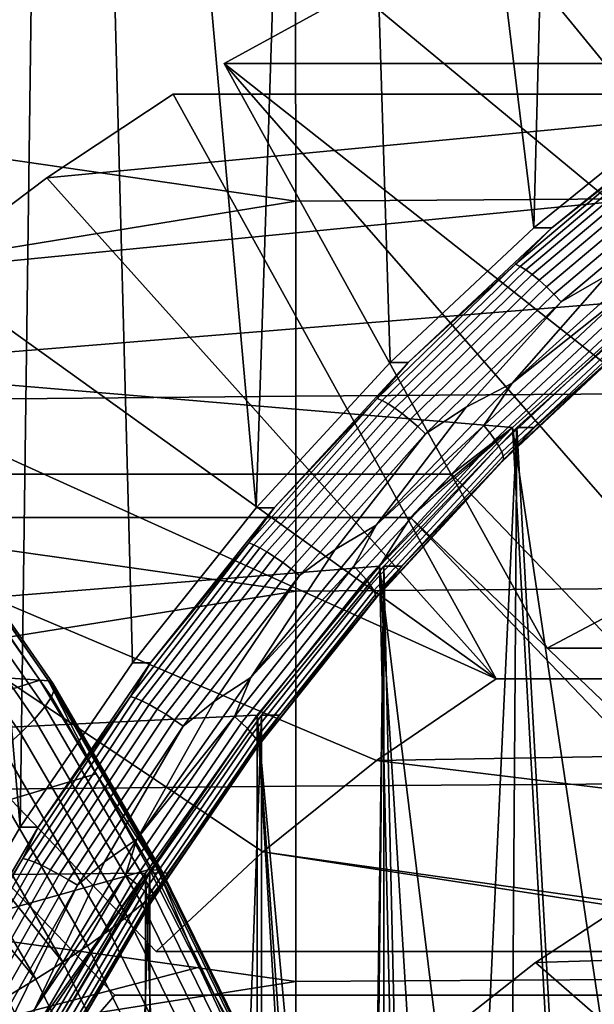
# Model space of a CAD drawing. Header units: metres. Extents: x -25 to 132, y -25 to 25.
# Tile 239 of 256: x 110.67 to 112.54, y 4.39 to 7.6. Entities that reach past the tile are written whole.
import ezdxf

# ---------------------------------------------------------------- set-up
doc = ezdxf.new("R2010")
doc.units = ezdxf.units.M
doc.layers.add('solid_12_061_071_XXX', color=7, linetype='CONTINUOUS')

msp = doc.modelspace()

# ---------------------------------------------------------------- linework, layer by layer
at = {"layer": 'solid_12_061_071_XXX'}
for points in [[(112.840729, 7.319616, 75.922363), (112.343109, 6.91781, 75.770226), (112.400864, 9.116489, 75.787888), (112.70845, 9.309755, 75.881927)], [(112.343109, 6.91781, 75.770226), (112.100006, 8.912183, 75.695908), (112.400864, 9.116489, 75.787888)], [(112.343109, 6.91781, 75.770226), (111.874893, 6.47912, 75.627083), (111.806076, 8.69697, 75.606041), (112.100006, 8.912183, 75.695908)], [(110.70739, 7.732945, 75.270142), (110.453575, 7.467542, 75.192543), (109.243896, 8.182906, 75.57737), (109.796768, 8.762108, 75.746399)], [(111.874893, 6.47912, 75.627083), (111.438576, 6.005888, 75.493683), (111.519386, 8.471055, 75.518394), (111.806076, 8.69697, 75.606041)], [(111.438576, 6.005888, 75.493683), (111.24054, 8.234941, 75.433144), (111.519386, 8.471055, 75.518394)], [(111.438576, 6.005888, 75.493683), (111.036415, 5.500563, 75.370735), (110.969826, 7.988857, 75.350372), (111.24054, 8.234941, 75.433144)], [(113.675705, 6.106987, 85.151482), (112.210594, 7.89917, 84.703552), (112.666115, 8.080042, 84.842819)], [(111.036415, 5.500563, 75.370735), (110.670601, 4.965887, 75.258896), (110.70739, 7.732945, 75.270142), (110.969826, 7.988857, 75.350372)], [(113.675705, 6.106987, 85.151482), (111.766182, 7.690246, 84.56768), (112.210594, 7.89917, 84.703552)], [(110.670601, 4.965887, 75.258896), (110.453575, 7.467542, 75.192543), (110.70739, 7.732945, 75.270142)], [(111.766182, 7.690246, 84.56768), (111.334465, 7.454011, 84.435692), (113.785042, 7.454011, 76.420212), (114.286942, 7.703272, 76.414757)], [(113.232719, 5.955565, 85.016045), (111.334465, 7.454011, 84.435692), (111.766182, 7.690246, 84.56768), (113.675705, 6.106987, 85.151482)], [(111.567589, 7.004749, 98.981728), (111.56736, 7.638499, 98.929253), (110.209335, 7.627009, 98.582443), (110.198723, 7.203732, 98.616058)], [(111.56736, 7.638499, 98.929253), (111.567589, 7.004749, 98.981728), (112.946045, 7.014307, 99.322723), (112.929924, 7.64738, 99.267891)], [(110.670601, 4.965887, 75.258896), (110.343124, 4.40477, 75.158768), (110.208855, 7.193112, 75.117722), (110.453575, 7.467542, 75.192543)], [(112.386497, 5.548579, 84.757332), (114.837074, 5.548579, 76.741852), (113.785042, 7.454011, 76.420212), (111.334465, 7.454011, 84.435692)], [(112.802116, 5.769053, 84.884392), (111.334465, 7.454011, 84.435692), (113.232719, 5.955565, 85.016045)], [(112.386497, 5.548579, 84.757332), (111.334465, 7.454011, 84.435692), (112.802116, 5.769053, 84.884392)], [(113.619408, 7.354011, 76.369568), (110.757324, 7.081164, 84.259239), (110.362091, 6.783171, 84.138405), (113.228661, 7.064354, 76.091209)], [(113.619408, 7.354011, 76.369568), (111.168823, 7.354011, 84.385048), (110.757324, 7.081164, 84.259239)], [(112.220856, 5.448579, 84.706688), (110.757324, 7.081164, 84.259239), (111.168823, 7.354011, 84.385048)], [(114.67144, 5.448579, 76.691208), (112.220856, 5.448579, 84.706688), (111.168823, 7.354011, 84.385048), (113.619408, 7.354011, 76.369568)], [(112.899185, 7.319608, 75.731102), (112.401596, 6.917824, 75.578972), (112.343109, 6.91781, 75.770226), (112.840729, 7.319616, 75.922363)], [(112.761162, 7.202439, 75.652588), (112.401596, 6.917824, 75.578972), (112.899185, 7.319608, 75.731102)], [(111.567589, 7.004749, 98.981728), (110.198723, 7.203732, 98.616058), (110.188713, 6.780286, 98.647758)], [(112.761162, 7.202439, 75.652588), (112.282936, 6.79945, 75.506378), (112.401596, 6.917824, 75.578972)], [(112.776192, 7.195206, 75.621933), (112.298447, 6.792622, 75.475868), (112.282936, 6.79945, 75.506378), (112.761162, 7.202439, 75.652588)], [(112.7939, 7.183393, 75.594276), (112.316933, 6.781469, 75.448456), (112.298447, 6.792622, 75.475868), (112.776192, 7.195206, 75.621933)], [(112.813728, 7.167359, 75.570457), (112.33783, 6.766333, 75.424965), (112.316933, 6.781469, 75.448456), (112.7939, 7.183393, 75.594276)], [(112.835091, 7.147593, 75.551201), (112.360504, 6.747673, 75.406105), (112.33783, 6.766333, 75.424965), (112.813728, 7.167359, 75.570457)], [(112.85733, 7.124696, 75.537094), (112.384262, 6.726057, 75.392464), (112.360504, 6.747673, 75.406105), (112.835091, 7.147593, 75.551201)], [(112.879768, 7.099366, 75.528564), (112.408379, 6.702144, 75.384445), (112.384262, 6.726057, 75.392464), (112.85733, 7.124696, 75.537094)], [(112.901718, 7.072373, 75.525871), (112.432129, 6.676661, 75.382301), (112.408379, 6.702144, 75.384445), (112.879768, 7.099366, 75.528564)], [(113.228661, 7.064354, 76.091209), (110.362091, 6.783171, 84.138405), (109.984535, 6.461088, 84.022972), (112.736664, 6.684651, 75.940788)], [(112.220856, 5.448579, 84.706688), (110.362091, 6.783171, 84.138405), (110.757324, 7.081164, 84.259239)], [(112.901718, 7.072373, 75.525871), (112.580833, 6.762716, 75.424629), (112.432129, 6.676661, 75.382301)], [(111.567818, 6.370249, 99.029678), (111.567589, 7.004749, 98.981728), (110.188713, 6.780286, 98.647758), (110.179314, 6.356704, 98.677544)], [(111.567589, 7.004749, 98.981728), (111.567818, 6.370249, 99.029678), (112.960823, 6.380097, 99.372849), (112.946045, 7.014307, 99.322723)], [(112.401596, 6.917824, 75.578972), (111.93338, 6.479131, 75.435822), (111.874893, 6.47912, 75.627083), (112.343109, 6.91781, 75.770226)], [(112.282936, 6.79945, 75.506378), (111.93338, 6.479131, 75.435822), (112.401596, 6.917824, 75.578972)], [(112.746826, 6.839696, 75.47538), (112.272484, 6.412624, 75.33036), (112.580833, 6.762716, 75.424629)], [(112.633354, 6.698967, 75.443863), (112.272484, 6.412624, 75.33036), (112.746826, 6.839696, 75.47538)], [(112.220856, 5.448579, 84.706688), (109.984535, 6.461088, 84.022972), (110.362091, 6.783171, 84.138405)], [(112.282936, 6.79945, 75.506378), (111.83342, 6.361813, 75.368942), (111.93338, 6.479131, 75.435822)], [(112.298447, 6.792622, 75.475868), (111.84938, 6.355424, 75.338577), (111.83342, 6.361813, 75.368942), (112.282936, 6.79945, 75.506378)], [(112.316933, 6.781469, 75.448456), (111.868607, 6.344989, 75.311386), (111.84938, 6.355424, 75.338577), (112.298447, 6.792622, 75.475868)], [(112.33783, 6.766333, 75.424965), (111.890503, 6.330827, 75.2882), (111.868607, 6.344989, 75.311386), (112.316933, 6.781469, 75.448456)], [(112.360504, 6.747673, 75.406105), (111.914413, 6.313368, 75.269722), (111.890503, 6.330827, 75.2882), (112.33783, 6.766333, 75.424965)], [(112.384262, 6.726057, 75.392464), (111.939598, 6.293143, 75.256516), (111.914413, 6.313368, 75.269722), (112.360504, 6.747673, 75.406105)], [(112.432129, 6.676661, 75.382301), (112.580833, 6.762716, 75.424629), (112.272484, 6.412624, 75.33036), (112.12294, 6.333473, 75.284637)], [(112.408379, 6.702144, 75.384445), (111.965302, 6.27077, 75.248978), (111.939598, 6.293143, 75.256516), (112.384262, 6.726057, 75.392464)], [(112.273186, 6.267576, 75.799088), (112.736664, 6.684651, 75.940788), (109.984535, 6.461088, 84.022972)], [(112.432129, 6.676661, 75.382301), (111.99073, 6.246927, 75.247353), (111.965302, 6.27077, 75.248978), (112.408379, 6.702144, 75.384445)], [(112.432129, 6.676661, 75.382301), (112.12294, 6.333473, 75.284637), (111.99073, 6.246927, 75.247353)], [(112.633354, 6.698967, 75.443863), (112.179955, 6.274153, 75.305244), (112.272484, 6.412624, 75.33036)], [(112.651337, 6.673059, 75.458809), (112.199684, 6.249887, 75.320724), (112.179955, 6.274153, 75.305244), (112.633354, 6.698967, 75.443863)], [(112.666367, 6.648751, 75.478836), (112.216362, 6.227121, 75.341255), (112.199684, 6.249887, 75.320724), (112.651337, 6.673059, 75.458809)], [(112.979927, 3.814708, 76.01516), (112.736664, 6.684651, 75.940788), (112.273186, 6.267576, 75.799088), (112.702118, 3.393839, 75.930229)], [(112.75071, 6.684651, 75.894844), (112.287239, 6.267576, 75.753143), (112.345726, 6.267593, 75.56189), (112.809189, 6.684659, 75.703583)], [(112.716164, 3.393839, 75.884285), (112.471672, 2.951012, 75.809532), (112.287239, 6.267576, 75.753143), (112.75071, 6.684651, 75.894844)], [(112.809189, 6.684659, 75.703583), (112.345726, 6.267593, 75.56189), (112.68512, 6.574236, 75.629585)], [(112.677986, 6.626785, 75.503334), (112.229469, 6.206549, 75.366211), (112.216362, 6.227121, 75.341255), (112.666367, 6.648751, 75.478836)], [(112.68586, 6.60783, 75.531555), (112.238625, 6.188795, 75.394829), (112.229469, 6.206549, 75.366211), (112.677986, 6.626785, 75.503334)], [(112.689728, 6.592462, 75.562653), (112.24353, 6.174402, 75.426231), (112.238625, 6.188795, 75.394829), (112.68586, 6.60783, 75.531555)], [(112.68512, 6.574236, 75.629585), (112.240158, 6.157331, 75.493553), (112.244049, 6.163806, 75.45948), (112.689476, 6.581149, 75.595665)], [(112.689476, 6.581149, 75.595665), (112.244049, 6.163806, 75.45948), (112.24353, 6.174402, 75.426231), (112.689728, 6.592462, 75.562653)], [(112.345726, 6.267593, 75.56189), (112.240158, 6.157331, 75.493553), (112.68512, 6.574236, 75.629585)], [(109.984535, 6.461088, 84.022972), (109.625992, 6.11606, 83.913361), (112.076569, 6.11606, 75.897881), (112.273186, 6.267576, 75.799088)], [(111.830444, 5.182423, 84.587326), (109.625992, 6.11606, 83.913361), (109.984535, 6.461088, 84.022972), (112.220856, 5.448579, 84.706688)], [(111.93338, 6.479131, 75.435822), (111.497032, 6.005869, 75.302422), (111.438576, 6.005888, 75.493683), (111.874893, 6.47912, 75.627083)], [(111.83342, 6.361813, 75.368942), (111.497032, 6.005869, 75.302422), (111.93338, 6.479131, 75.435822)], [(112.272484, 6.412624, 75.33036), (111.829964, 5.949626, 75.195068), (112.12294, 6.333473, 75.284637)], [(112.179955, 6.274153, 75.305244), (111.829964, 5.949626, 75.195068), (112.272484, 6.412624, 75.33036)], [(111.568054, 5.735071, 99.073105), (111.567818, 6.370249, 99.029678), (110.179314, 6.356704, 98.677544), (110.170517, 5.933017, 98.705406)], [(111.83342, 6.361813, 75.368942), (111.414902, 5.891757, 75.24099), (111.497032, 6.005869, 75.302422)], [(111.84938, 6.355424, 75.338577), (111.43129, 5.88584, 75.210754), (111.414902, 5.891757, 75.24099), (111.83342, 6.361813, 75.368942)], [(111.868607, 6.344989, 75.311386), (111.451202, 5.876177, 75.183777), (111.43129, 5.88584, 75.210754), (111.84938, 6.355424, 75.338577)], [(111.567818, 6.370249, 99.029678), (111.568054, 5.735071, 99.073105), (112.974258, 5.74486, 99.418259), (112.960823, 6.380097, 99.372849)], [(111.890503, 6.330827, 75.2882), (111.47403, 5.863061, 75.160873), (111.451202, 5.876177, 75.183777), (111.868607, 6.344989, 75.311386)], [(111.914413, 6.313368, 75.269722), (111.499084, 5.846892, 75.142746), (111.47403, 5.863061, 75.160873), (111.890503, 6.330827, 75.2882)], [(111.99073, 6.246927, 75.247353), (112.12294, 6.333473, 75.284637), (111.829964, 5.949626, 75.195068), (111.696243, 5.87041, 75.154182)], [(111.939598, 6.293143, 75.256516), (111.525604, 5.828162, 75.129944), (111.499084, 5.846892, 75.142746), (111.914413, 6.313368, 75.269722)], [(111.965302, 6.27077, 75.248978), (111.552773, 5.807441, 75.122856), (111.525604, 5.828162, 75.129944), (111.939598, 6.293143, 75.256516)], [(111.99073, 6.246927, 75.247353), (111.579773, 5.78536, 75.121712), (111.552773, 5.807441, 75.122856), (111.965302, 6.27077, 75.248978)], [(112.179955, 6.274153, 75.305244), (111.757408, 5.815864, 75.176064), (111.829964, 5.949626, 75.195068)], [(112.199684, 6.249887, 75.320724), (111.778778, 5.79337, 75.192039), (111.757408, 5.815864, 75.176064), (112.179955, 6.274153, 75.305244)], [(111.840858, 5.815495, 75.666916), (112.273186, 6.267576, 75.799088), (111.94133, 5.974639, 75.856529)], [(112.457619, 2.951012, 75.855476), (112.273186, 6.267576, 75.799088), (111.840858, 5.815495, 75.666916), (112.247971, 2.488991, 75.791382)], [(112.287239, 6.267576, 75.753143), (111.854912, 5.815495, 75.620972), (111.913368, 5.815477, 75.429703), (112.345726, 6.267593, 75.56189)], [(112.088593, 2.010819, 75.692413), (111.952545, 1.519669, 75.650818), (111.854912, 5.815495, 75.620972), (112.287239, 6.267576, 75.753143)], [(112.345726, 6.267593, 75.56189), (111.913368, 5.815477, 75.429703), (112.240158, 6.157331, 75.493553)], [(112.273186, 6.267576, 75.799088), (112.008553, 6.045763, 75.877083), (111.94133, 5.974639, 75.856529)], [(112.273186, 6.267576, 75.799088), (112.076569, 6.11606, 75.897881), (112.008553, 6.045763, 75.877083)], [(112.262016, 2.488991, 75.745438), (112.088593, 2.010819, 75.692413), (112.287239, 6.267576, 75.753143)], [(112.471672, 2.951012, 75.809532), (112.262016, 2.488991, 75.745438), (112.287239, 6.267576, 75.753143)], [(112.702118, 3.393839, 75.930229), (112.273186, 6.267576, 75.799088), (112.457619, 2.951012, 75.855476)], [(111.99073, 6.246927, 75.247353), (111.696243, 5.87041, 75.154182), (111.579773, 5.78536, 75.121712)], [(112.216362, 6.227121, 75.341255), (111.796989, 5.772267, 75.213043), (111.778778, 5.79337, 75.192039), (112.199684, 6.249887, 75.320724)], [(112.229469, 6.206549, 75.366211), (111.811485, 5.753197, 75.238419), (111.796989, 5.772267, 75.213043), (112.216362, 6.227121, 75.341255)], [(112.238625, 6.188795, 75.394829), (111.821831, 5.736741, 75.267403), (111.811485, 5.753197, 75.238419), (112.229469, 6.206549, 75.366211)], [(112.24353, 6.174402, 75.426231), (111.827705, 5.723398, 75.299103), (111.821831, 5.736741, 75.267403), (112.238625, 6.188795, 75.394829)], [(112.240158, 6.157331, 75.493553), (111.825485, 5.707575, 75.366776), (111.828941, 5.713577, 75.332565), (112.244049, 6.163806, 75.45948)], [(112.244049, 6.163806, 75.45948), (111.828941, 5.713577, 75.332565), (111.827705, 5.723398, 75.299103), (112.24353, 6.174402, 75.426231)], [(111.913368, 5.815477, 75.429703), (111.825485, 5.707575, 75.366776), (112.240158, 6.157331, 75.493553)], [(111.113792, 4.560282, 84.368225), (113.564369, 4.560282, 76.352745), (112.076569, 6.11606, 75.897881), (109.625992, 6.11606, 83.913361)], [(111.46067, 4.885725, 84.474274), (109.625992, 6.11606, 83.913361), (111.830444, 5.182423, 84.587326)], [(111.113792, 4.560282, 84.368225), (109.625992, 6.11606, 83.913361), (111.46067, 4.885725, 84.474274)], [(112.076569, 6.11606, 75.897881), (111.94133, 5.974639, 75.856529), (112.008553, 6.045763, 75.877083)], [(113.496216, 4.490128, 76.331909), (111.94133, 5.974639, 75.856529), (112.076569, 6.11606, 75.897881), (113.564369, 4.560282, 76.352745)], [(111.497032, 6.005869, 75.302422), (111.094887, 5.500564, 75.179474), (111.036415, 5.500563, 75.370735), (111.438576, 6.005888, 75.493683)], [(111.414902, 5.891757, 75.24099), (111.094887, 5.500564, 75.179474), (111.497032, 6.005869, 75.302422)], [(111.840858, 5.815495, 75.666916), (111.94133, 5.974639, 75.856529), (109.490753, 5.974639, 83.872009), (109.160797, 5.599718, 83.771133)], [(113.429131, 4.41886, 76.311394), (110.978546, 4.41886, 84.326874), (109.490753, 5.974639, 83.872009), (111.94133, 5.974639, 75.856529)], [(110.667305, 4.056105, 84.23172), (109.490753, 5.974639, 83.872009), (110.978546, 4.41886, 84.326874)], [(113.429131, 4.41886, 76.311394), (111.94133, 5.974639, 75.856529), (113.496216, 4.490128, 76.331909)], [(111.829964, 5.949626, 75.195068), (111.421791, 5.453334, 75.070274), (111.696243, 5.87041, 75.154182)], [(111.757408, 5.815864, 75.176064), (111.421791, 5.453334, 75.070274), (111.829964, 5.949626, 75.195068)], [(111.568054, 5.735071, 99.073105), (110.170517, 5.933017, 98.705406), (110.162323, 5.509254, 98.731346)], [(111.414902, 5.891757, 75.24099), (111.029526, 5.391678, 75.123169), (111.094887, 5.500564, 75.179474)], [(111.43129, 5.88584, 75.210754), (111.046295, 5.386264, 75.093048), (111.029526, 5.391678, 75.123169), (111.414902, 5.891757, 75.24099)], [(111.451202, 5.876177, 75.183777), (111.066841, 5.37742, 75.066261), (111.046295, 5.386264, 75.093048), (111.43129, 5.88584, 75.210754)], [(111.47403, 5.863061, 75.160873), (111.090523, 5.365418, 75.043625), (111.066841, 5.37742, 75.066261), (111.451202, 5.876177, 75.183777)], [(111.579773, 5.78536, 75.121712), (111.696243, 5.87041, 75.154182), (111.421791, 5.453334, 75.070274), (111.30307, 5.376054, 75.033981)], [(111.499084, 5.846892, 75.142746), (111.116638, 5.350621, 75.025818), (111.090523, 5.365418, 75.043625), (111.47403, 5.863061, 75.160873)], [(111.525604, 5.828162, 75.129944), (111.144379, 5.333481, 75.01339), (111.116638, 5.350621, 75.025818), (111.499084, 5.846892, 75.142746)], [(111.840858, 5.815495, 75.666916), (109.160797, 5.599718, 83.771133), (108.852791, 5.204911, 83.676964), (111.442009, 5.330844, 75.544975)], [(111.552773, 5.807441, 75.122856), (111.172905, 5.314518, 75.006721), (111.144379, 5.333481, 75.01339), (111.525604, 5.828162, 75.129944)], [(111.579773, 5.78536, 75.121712), (111.201347, 5.294312, 75.006012), (111.172905, 5.314518, 75.006721), (111.552773, 5.807441, 75.122856)], [(111.757408, 5.815864, 75.176064), (111.367989, 5.326544, 75.057007), (111.421791, 5.453334, 75.070274)], [(111.778778, 5.79337, 75.192039), (111.390862, 5.305943, 75.073448), (111.367989, 5.326544, 75.057007), (111.757408, 5.815864, 75.176064)], [(111.938499, 1.519669, 75.69677), (111.840858, 5.815495, 75.666916), (111.442009, 5.330844, 75.544975), (111.840683, 1.018625, 75.666862)], [(111.854912, 5.815495, 75.620972), (111.456055, 5.330844, 75.499031), (111.514526, 5.330838, 75.30777), (111.913368, 5.815477, 75.429703)], [(111.776085, 0, 75.59687), (111.456055, -5.330844, 75.499031), (111.456055, 5.330844, 75.499031), (111.854912, 5.815495, 75.620972)], [(111.913368, 5.815477, 75.429703), (111.514526, 5.330838, 75.30777), (111.825485, 5.707575, 75.366776)], [(111.795776, 0.510942, 75.60289), (111.776085, 0, 75.59687), (111.854912, 5.815495, 75.620972)], [(111.854729, 1.018625, 75.620918), (111.795776, 0.510942, 75.60289), (111.854912, 5.815495, 75.620972)], [(112.074547, 2.010819, 75.738358), (111.840858, 5.815495, 75.666916), (111.938499, 1.519669, 75.69677)], [(112.247971, 2.488991, 75.791382), (111.840858, 5.815495, 75.666916), (112.074547, 2.010819, 75.738358)], [(111.952545, 1.519669, 75.650818), (111.854729, 1.018625, 75.620918), (111.854912, 5.815495, 75.620972)], [(111.579773, 5.78536, 75.121712), (111.30307, 5.376054, 75.033981), (111.201347, 5.294312, 75.006012)], [(111.796989, 5.772267, 75.213043), (111.410484, 5.286616, 75.094872), (111.390862, 5.305943, 75.073448), (111.778778, 5.79337, 75.192039)], [(111.811485, 5.753197, 75.238419), (111.426262, 5.26915, 75.120644), (111.410484, 5.286616, 75.094872), (111.796989, 5.772267, 75.213043)], [(111.821831, 5.736741, 75.267403), (111.437706, 5.254078, 75.149963), (111.426262, 5.26915, 75.120644), (111.811485, 5.753197, 75.238419)], [(111.568054, 5.735071, 99.073105), (111.568298, 5.099288, 99.111984), (112.986328, 5.108708, 99.458931), (112.974258, 5.74486, 99.418259)], [(112.386497, 5.548579, 84.757332), (112.802116, 5.769053, 84.884392), (115.231308, 5.7369, 76.703476), (114.837074, 5.548579, 76.741852)], [(111.568298, 5.099288, 99.111984), (111.568054, 5.735071, 99.073105), (110.162323, 5.509254, 98.731346), (110.154739, 5.085449, 98.755363)], [(111.827705, 5.723398, 75.299103), (111.444473, 5.241858, 75.181938), (111.437706, 5.254078, 75.149963), (111.821831, 5.736741, 75.267403)], [(111.825485, 5.707575, 75.366776), (111.443314, 5.227366, 75.249931), (111.446365, 5.232863, 75.215607), (111.828941, 5.713577, 75.332565)], [(111.828941, 5.713577, 75.332565), (111.446365, 5.232863, 75.215607), (111.444473, 5.241858, 75.181938), (111.827705, 5.723398, 75.299103)], [(111.514526, 5.330838, 75.30777), (111.443314, 5.227366, 75.249931), (111.825485, 5.707575, 75.366776)], [(110.575974, 5.673733, 158.423065), (110.284828, 5.474884, 159.868073), (110.73423, 5.444395, 158.468689)], [(110.604034, 5.671318, 158.305069), (110.575974, 5.673733, 158.423065), (110.73423, 5.444395, 158.468689), (110.762444, 5.442619, 158.350418)], [(110.762444, 5.442619, 158.350418), (110.77832, 5.432911, 158.231018), (110.620651, 5.659801, 158.185455), (110.604034, 5.671318, 158.305069)], [(110.77832, 5.432911, 158.231018), (110.781807, 5.415224, 158.110397), (110.625565, 5.639352, 158.065979), (110.620651, 5.659801, 158.185455)], [(110.772659, 5.389872, 157.991455), (110.618713, 5.610273, 157.94841), (110.625565, 5.639352, 158.065979), (110.781807, 5.415224, 158.110397)], [(110.751015, 5.357234, 157.875961), (110.600197, 5.572992, 157.834457), (110.618713, 5.610273, 157.94841), (110.772659, 5.389872, 157.991455)], [(110.717194, 5.317794, 157.765625), (110.57029, 5.528056, 157.725815), (110.600197, 5.572992, 157.834457), (110.751015, 5.357234, 157.875961)], [(110.671692, 5.27214, 157.662094), (110.529427, 5.476128, 157.624084), (110.57029, 5.528056, 157.725815), (110.717194, 5.317794, 157.765625)], [(111.094887, 5.500564, 75.179474), (110.729088, 4.965909, 75.067635), (110.670601, 4.965887, 75.258896), (111.036415, 5.500563, 75.370735)], [(111.029526, 5.391678, 75.123169), (110.729088, 4.965909, 75.067635), (111.094887, 5.500564, 75.179474)], [(110.011543, 5.215575, 161.320358), (110.73423, 5.444395, 158.468689), (110.284828, 5.474884, 159.868073)], [(110.615196, 5.220951, 157.56691), (110.47821, 5.417971, 157.530762), (110.529427, 5.476128, 157.624084), (110.671692, 5.27214, 157.662094)], [(111.421791, 5.453334, 75.070274), (111.050247, 4.926544, 74.95668), (111.30307, 5.376054, 75.033981)], [(111.367989, 5.326544, 75.057007), (111.050247, 4.926544, 74.95668), (111.421791, 5.453334, 75.070274)], [(110.180878, 4.919446, 161.361984), (110.918282, 5.139199, 158.517883), (110.73423, 5.444395, 158.468689), (110.011543, 5.215575, 161.320358)], [(110.762444, 5.442619, 158.350418), (110.73423, 5.444395, 158.468689), (110.918282, 5.139199, 158.517883)], [(111.119553, 4.825994, 158.447189), (110.762444, 5.442619, 158.350418), (110.918282, 5.139199, 158.517883)], [(111.135208, 4.817308, 158.326553), (110.77832, 5.432911, 158.231018), (110.762444, 5.442619, 158.350418), (111.119553, 4.825994, 158.447189)], [(111.137756, 4.801593, 158.205643), (110.781807, 5.415224, 158.110397), (110.77832, 5.432911, 158.231018), (111.135208, 4.817308, 158.326553)], [(111.830444, 5.182423, 84.587326), (112.220856, 5.448579, 84.706688), (114.67144, 5.448579, 76.691208), (114.384995, 5.225958, 76.444733)], [(111.029526, 5.391678, 75.123169), (110.679237, 4.864125, 75.016075), (110.729088, 4.965909, 75.067635)], [(111.046295, 5.386264, 75.093048), (110.696365, 4.85924, 74.986069), (110.679237, 4.864125, 75.016075), (111.029526, 5.391678, 75.123169)], [(111.103592, 4.750117, 157.970154), (110.751015, 5.357234, 157.875961), (110.772659, 5.389872, 157.991455), (111.127167, 4.779085, 158.086243)], [(111.127167, 4.779085, 158.086243), (110.772659, 5.389872, 157.991455), (110.781807, 5.415224, 158.110397), (111.137756, 4.801593, 158.205643)], [(111.066841, 5.37742, 75.066261), (110.717484, 4.851262, 74.959457), (110.696365, 4.85924, 74.986069), (111.046295, 5.386264, 75.093048)], [(111.067375, 4.715121, 157.85907), (110.717194, 5.317794, 157.765625), (110.751015, 5.357234, 157.875961), (111.103592, 4.750117, 157.970154)], [(111.090523, 5.365418, 75.043625), (110.741951, 4.840434, 74.93705), (110.717484, 4.851262, 74.959457), (111.066841, 5.37742, 75.066261)], [(111.116638, 5.350621, 75.025818), (110.769028, 4.827085, 74.91954), (110.741951, 4.840434, 74.93705), (111.090523, 5.365418, 75.043625)], [(111.201347, 5.294312, 75.006012), (111.30307, 5.376054, 75.033981), (111.050247, 4.926544, 74.95668), (110.945465, 4.853009, 74.924652)], [(111.442009, 5.330844, 75.544975), (108.852791, 5.204911, 83.676964), (108.567818, 4.791619, 83.589844), (111.078896, 4.816365, 75.43396)], [(111.144379, 5.333481, 75.01339), (110.797882, 4.811622, 74.907455), (110.769028, 4.827085, 74.91954), (111.116638, 5.350621, 75.025818)], [(111.172905, 5.314518, 75.006721), (110.827637, 4.794515, 74.901161), (110.797882, 4.811622, 74.907455), (111.144379, 5.333481, 75.01339)], [(111.367989, 5.326544, 75.057007), (111.013763, 4.808805, 74.948708), (111.050247, 4.926544, 74.95668)], [(111.390862, 5.305943, 75.073448), (111.03801, 4.790206, 74.965569), (111.013763, 4.808805, 74.948708), (111.367989, 5.326544, 75.057007)], [(111.078896, 4.816365, 75.43396), (111.442009, -5.330844, 75.544975), (111.442009, 5.330844, 75.544975)], [(111.456055, 5.330844, 75.499031), (111.092949, 4.816365, 75.388016), (111.151436, 4.816387, 75.196754), (111.514526, 5.330838, 75.30777)], [(111.092949, -4.816365, 75.388016), (111.092949, 4.816365, 75.388016), (111.456055, 5.330844, 75.499031)], [(111.456055, -5.330844, 75.499031), (111.092949, -4.816365, 75.388016), (111.456055, 5.330844, 75.499031)], [(111.514526, 5.330838, 75.30777), (111.151436, 4.816387, 75.196754), (111.443314, 5.227366, 75.249931)], [(111.762039, 0, 75.642815), (111.442009, 5.330844, 75.544975), (111.442009, -5.330844, 75.544975), (111.840858, -5.815495, 75.666916)], [(111.781731, 0.510942, 75.648834), (111.442009, 5.330844, 75.544975), (111.762039, 0, 75.642815)], [(111.840683, 1.018625, 75.666862), (111.442009, 5.330844, 75.544975), (111.781731, 0.510942, 75.648834)], [(110.717194, 5.317794, 157.765625), (111.067375, 4.715121, 157.85907), (111.019073, 4.674617, 157.754684), (110.671692, 5.27214, 157.662094)], [(111.201347, 5.294312, 75.006012), (110.857391, 4.776285, 74.900856), (110.827637, 4.794515, 74.901161), (111.172905, 5.314518, 75.006721)], [(111.201347, 5.294312, 75.006012), (110.945465, 4.853009, 74.924652), (110.857391, 4.776285, 74.900856)], [(111.410484, 5.286616, 75.094872), (111.058914, 4.772758, 74.987389), (111.03801, 4.790206, 74.965569), (111.390862, 5.305943, 75.073448)], [(110.671692, 5.27214, 157.662094), (111.019073, 4.674617, 157.754684), (110.959381, 4.629207, 157.658508), (110.615196, 5.220951, 157.56691)], [(111.426262, 5.26915, 75.120644), (111.075851, 4.756989, 75.013512), (111.058914, 4.772758, 74.987389), (111.410484, 5.286616, 75.094872)], [(111.437706, 5.254078, 75.149963), (111.088303, 4.743382, 75.043137), (111.075851, 4.756989, 75.013512), (111.426262, 5.26915, 75.120644)], [(111.444473, 5.241858, 75.181938), (111.095886, 4.732351, 75.075363), (111.088303, 4.743382, 75.043137), (111.437706, 5.254078, 75.149963)], [(111.443314, 5.227366, 75.249931), (111.095688, 4.719267, 75.143646), (111.098373, 4.72423, 75.109215), (111.446365, 5.232863, 75.215607)], [(111.446365, 5.232863, 75.215607), (111.098373, 4.72423, 75.109215), (111.095886, 4.732351, 75.075363), (111.444473, 5.241858, 75.181938)], [(110.615196, 5.220951, 157.56691), (110.959381, 4.629207, 157.658508), (110.889206, 4.579567, 157.571991), (110.548538, 5.164987, 157.481476)], [(111.151436, 4.816387, 75.196754), (111.095688, 4.719267, 75.143646), (111.443314, 5.227366, 75.249931)], [(111.830444, 5.182423, 84.587326), (114.384995, 5.225958, 76.444733), (113.994019, 4.918732, 76.325203)], [(110.548538, 5.164987, 157.481476), (110.889206, 4.579567, 157.571991), (110.809586, 4.526436, 157.496429), (110.472717, 5.105081, 157.407074)], [(111.830444, 5.182423, 84.587326), (113.994019, 4.918732, 76.325203), (113.627968, 4.579625, 76.213287), (111.46067, 4.885725, 84.474274)], [(110.340347, 4.617537, 161.400711), (111.091545, 4.827342, 158.564377), (110.918282, 5.139199, 158.517883), (110.180878, 4.919446, 161.361984)], [(111.119553, 4.825994, 158.447189), (110.918282, 5.139199, 158.517883), (111.091545, 4.827342, 158.564377)], [(110.809586, 4.526436, 157.496429), (110.390549, 5.043369, 157.345901), (110.472717, 5.105081, 157.407074)], [(111.568298, 5.099288, 99.111984), (111.568535, 4.462975, 99.146324), (112.997025, 4.471754, 99.494865), (112.986328, 5.108708, 99.458931)], [(111.568535, 4.462975, 99.146324), (111.568298, 5.099288, 99.111984), (110.154739, 5.085449, 98.755363), (110.147766, 4.661589, 98.777458)], [(110.721703, 4.470603, 157.432922), (110.300285, 4.978517, 157.296555), (110.388855, 5.042123, 157.344818)], [(110.721703, 4.470603, 157.432922), (110.388855, 5.042123, 157.344818), (110.390549, 5.043369, 157.345901), (110.809586, 4.526436, 157.496429)], [(110.626862, 4.412898, 157.382446), (110.298203, 4.977052, 157.295609), (110.300285, 4.978517, 157.296555), (110.721703, 4.470603, 157.432922)], [(110.729088, 4.965909, 75.067635), (110.401588, 4.404761, 74.967506), (110.343124, 4.40477, 75.158768), (110.670601, 4.965887, 75.258896)], [(110.679237, 4.864125, 75.016075), (110.401588, 4.404761, 74.967506), (110.729088, 4.965909, 75.067635)], [(111.050247, 4.926544, 74.95668), (110.717384, 4.372146, 74.854919), (110.945465, 4.853009, 74.924652)], [(111.013763, 4.808805, 74.948708), (110.717384, 4.372146, 74.854919), (111.050247, 4.926544, 74.95668)], [(113.564369, 4.560282, 76.352745), (111.113792, 4.560282, 84.368225), (111.46067, 4.885725, 84.474274)], [(113.564369, 4.560282, 76.352745), (111.46067, 4.885725, 84.474274), (113.627968, 4.579625, 76.213287)], [(110.679237, 4.864125, 75.016075), (110.365845, 4.311785, 74.920265), (110.401588, 4.404761, 74.967506)], [(110.696365, 4.85924, 74.986069), (110.383278, 4.307455, 74.89035), (110.365845, 4.311785, 74.920265), (110.679237, 4.864125, 75.016075)], [(110.717484, 4.851262, 74.959457), (110.404915, 4.300383, 74.863892), (110.383278, 4.307455, 74.89035), (110.696365, 4.85924, 74.986069)], [(110.741951, 4.840434, 74.93705), (110.430077, 4.290784, 74.841705), (110.404915, 4.300383, 74.863892), (110.717484, 4.851262, 74.959457)], [(110.857391, 4.776285, 74.900856), (110.945465, 4.853009, 74.924652), (110.717384, 4.372146, 74.854919), (110.625275, 4.303928, 74.826759)], [(108.567818, 4.791619, 83.589844), (108.306892, 4.36131, 83.510071), (110.757469, 4.36131, 75.494591), (111.078896, 4.816365, 75.43396)], [(110.4897, 4.310256, 161.436584), (111.253815, 4.509226, 158.608093), (111.091545, 4.827342, 158.564377), (110.340347, 4.617537, 161.400711)], [(110.769028, 4.827085, 74.91954), (110.458015, 4.278951, 74.824455), (110.430077, 4.290784, 74.841705), (110.741951, 4.840434, 74.93705)], [(110.797882, 4.811622, 74.907455), (110.487862, 4.265244, 74.812675), (110.458015, 4.278951, 74.824455), (110.769028, 4.827085, 74.91954)], [(110.827637, 4.794515, 74.901161), (110.518723, 4.250079, 74.806717), (110.487862, 4.265244, 74.812675), (110.797882, 4.811622, 74.907455)], [(111.078896, 4.816365, 75.43396), (110.757469, 4.36131, 75.494591), (110.709175, 4.275, 75.47982)], [(110.753601, 4.275, 75.334503), (111.078896, 4.816365, 75.43396), (110.709175, 4.275, 75.47982)], [(110.753601, 4.275, 75.334503), (111.078896, -4.816365, 75.43396), (111.078896, 4.816365, 75.43396)], [(111.092949, 4.816365, 75.388016), (110.767647, 4.275, 75.288559), (110.826118, 4.275, 75.097298), (111.151436, 4.816387, 75.196754)], [(110.767647, -4.275, 75.288559), (110.767647, 4.275, 75.288559), (111.092949, 4.816365, 75.388016)], [(111.092949, -4.816365, 75.388016), (110.767647, -4.275, 75.288559), (111.092949, 4.816365, 75.388016)], [(111.151436, 4.816387, 75.196754), (110.826118, 4.275, 75.097298), (111.095688, 4.719267, 75.143646)], [(111.078896, 4.816365, 75.43396), (111.078896, -4.816365, 75.43396), (111.442009, -5.330844, 75.544975)], [(111.119553, 4.825994, 158.447189), (111.091545, 4.827342, 158.564377), (111.253815, 4.509226, 158.608093)], [(111.119553, 4.825994, 158.447189), (111.253815, 4.509226, 158.608093), (111.432922, 4.18423, 158.531784)], [(111.119553, 4.825994, 158.447189), (111.432922, 4.18423, 158.531784), (111.448196, 4.176659, 158.411026), (111.135208, 4.817308, 158.326553)], [(111.135208, 4.817308, 158.326553), (111.448196, 4.176659, 158.411026), (111.449905, 4.162995, 158.289856), (111.137756, 4.801593, 158.205643)], [(115.331268, 4.837116, 76.734039), (112.709763, 4.763157, 84.856163), (112.348953, 4.524403, 84.74585), (114.957802, 4.604412, 76.619858)], [(110.857391, 4.776285, 74.900856), (110.549652, 4.23392, 74.80677), (110.518723, 4.250079, 74.806717), (110.827637, 4.794515, 74.901161)], [(111.013763, 4.808805, 74.948708), (110.696625, 4.265409, 74.851746), (110.717384, 4.372146, 74.854919)], [(111.03801, 4.790206, 74.965569), (110.722092, 4.248912, 74.86898), (110.696625, 4.265409, 74.851746), (111.013763, 4.808805, 74.948708)], [(111.058914, 4.772758, 74.987389), (110.744148, 4.233435, 74.891159), (110.722092, 4.248912, 74.86898), (111.03801, 4.790206, 74.965569)], [(111.137756, 4.801593, 158.205643), (111.449905, 4.162995, 158.289856), (111.438034, 4.143443, 158.170059), (111.127167, 4.779085, 158.086243)], [(110.857391, 4.776285, 74.900856), (110.625275, 4.303928, 74.826759), (110.549652, 4.23392, 74.80677)], [(111.075851, 4.756989, 75.013512), (110.762131, 4.219449, 74.917595), (110.744148, 4.233435, 74.891159), (111.058914, 4.772758, 74.987389)], [(111.088303, 4.743382, 75.043137), (110.775475, 4.207379, 74.947495), (110.762131, 4.219449, 74.917595), (111.075851, 4.756989, 75.013512)], [(111.103592, 4.750117, 157.970154), (111.41275, 4.118292, 158.053436), (111.374428, 4.087918, 157.941711), (111.067375, 4.715121, 157.85907)], [(111.127167, 4.779085, 158.086243), (111.438034, 4.143443, 158.170059), (111.41275, 4.118292, 158.053436), (111.103592, 4.750117, 157.970154)], [(114.579376, 2.580328, 85.427757), (112.348953, 4.524403, 84.74585), (112.709763, 4.763157, 84.856163)], [(111.095886, 4.732351, 75.075363), (110.783783, 4.197594, 74.979942), (110.775475, 4.207379, 74.947495), (111.088303, 4.743382, 75.043137)], [(111.098373, 4.72423, 75.109215), (110.786812, 4.190391, 75.013954), (110.783783, 4.197594, 74.979942), (111.095886, 4.732351, 75.075363)], [(111.095688, 4.719267, 75.143646), (110.784454, 4.185989, 75.048492), (110.786812, 4.190391, 75.013954), (111.098373, 4.72423, 75.109215)], [(110.826118, 4.275, 75.097298), (110.784454, 4.185989, 75.048492), (111.095688, 4.719267, 75.143646)], [(111.067375, 4.715121, 157.85907), (111.374428, 4.087918, 157.941711), (111.323647, 4.052771, 157.836548), (111.019073, 4.674617, 157.754684)], [(111.568535, 4.462975, 99.146324), (110.147766, 4.661589, 98.777458), (110.141396, 4.237661, 98.79763)], [(111.019073, 4.674617, 157.754684), (111.323647, 4.052771, 157.836548), (111.261154, 4.013375, 157.739517), (110.959381, 4.629207, 157.658508)], [(110.959381, 4.629207, 157.658508), (111.261154, 4.013375, 157.739517), (111.187881, 3.970315, 157.652054), (110.889206, 4.579567, 157.571991)], [(114.957802, 4.604412, 76.619858), (112.348953, 4.524403, 84.74585), (112.007812, 4.255795, 84.641556), (114.603996, 4.340258, 76.511688)], [(110.889206, 4.579567, 157.571991), (111.187881, 3.970315, 157.652054), (111.104919, 3.924232, 157.575455), (110.809586, 4.526436, 157.496429)], [(110.809586, 4.526436, 157.496429), (111.104919, 3.924232, 157.575455), (111.013496, 3.875811, 157.51088), (110.721703, 4.470603, 157.432922)], [(114.579376, 2.580328, 85.427757), (112.007812, 4.255795, 84.641556), (112.348953, 4.524403, 84.74585)], [(110.4897, 4.310256, 161.436584), (111.404884, 4.185261, 158.648972), (111.253815, 4.509226, 158.608093)], [(111.432922, 4.18423, 158.531784), (111.253815, 4.509226, 158.608093), (111.404884, 4.185261, 158.648972)], [(111.568764, 3.826201, 99.176109), (111.568535, 4.462975, 99.146324), (110.141396, 4.237661, 98.79763), (110.135628, 3.813697, 98.81588)], [(110.721703, 4.470603, 157.432922), (111.013496, 3.875811, 157.51088), (110.914986, 3.825773, 157.459259), (110.626862, 4.412898, 157.382446)], [(111.568535, 4.462975, 99.146324), (111.568764, 3.826201, 99.176109), (113.006348, 3.834109, 99.526054), (112.997025, 4.471754, 99.494865)], [(110.626862, 4.412898, 157.382446), (110.914986, 3.825773, 157.459259), (110.676216, 4.064898, 157.385513), (110.528938, 4.353143, 157.346405)], [(110.667305, 4.056105, 84.23172), (110.978546, 4.41886, 84.326874), (113.429131, 4.41886, 76.311394), (113.28923, 4.210846, 76.109726)]]:
    msp.add_3dface(points, dxfattribs=at)

doc.saveas('drawing.dxf')
